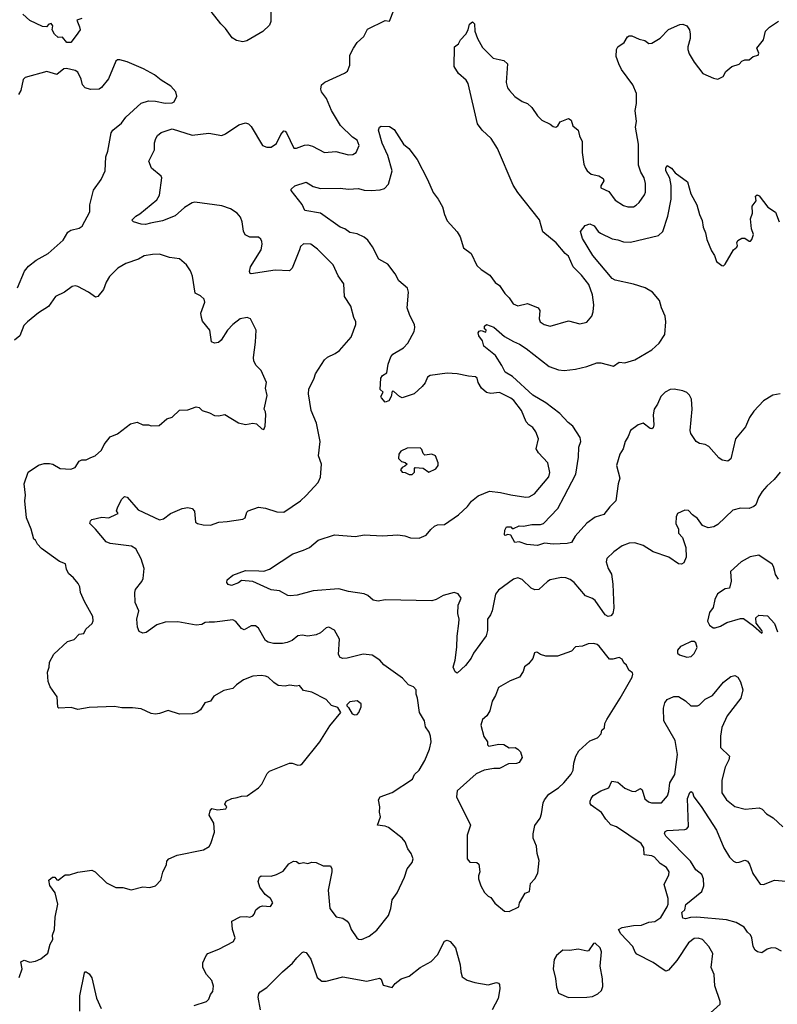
# Model space of a CAD drawing. Extents: x 1839239 to 1929705, y 762242 to 910352.
# Tile 96 of 256: x 1878782 to 1884156, y 812834 to 819818. Entities that reach past the tile are written whole.
import ezdxf

# ---------------------------------------------------------------- set-up
doc = ezdxf.new("R2010")
doc.units = 0

msp = doc.modelspace()

# ---------------------------------------------------------------- linework, layer by layer
at = {"layer": '0CON10XD'}
for points in [[(1879223, 819827), (1879186.7, 819813.3), (1879207.8, 819767.8), (1879210.9, 819745), (1879182, 819705), (1879146.2, 819655), (1879115.7, 819655.7), (1879085, 819692.5), (1879055, 819692), (1879028.6, 819715), (1879013.8, 819745), (1879016.9, 819775), (1879005, 819790.8), (1878990, 819785), (1878973.3, 819766.7), (1878945, 819770), (1878855, 819811.5), (1878805, 819855.6)], [(1880020, 812825), (1880106.4, 812853.6), (1880125, 812870), (1880136.7, 812905), (1880152.5, 812925), (1880156.1, 812963.9), (1880145, 813002.5), (1880106.8, 813046.8), (1880082.5, 813095), (1880080.9, 813129.1), (1880105, 813180), (1880116.7, 813195), (1880194.2, 813225.8), (1880299.3, 813280.7), (1880310, 813305), (1880291.2, 813365), (1880287.5, 813425), (1880345, 813454), (1880393.9, 813456.1), (1880415, 813453.3), (1880435, 813462.5), (1880446.1, 813473.9), (1880457.5, 813505), (1880483.9, 813526.1), (1880505, 813532.5), (1880561.7, 813528.3), (1880576.7, 813553.3), (1880561.2, 813585), (1880524.3, 813614.3), (1880486, 813665), (1880473.9, 813706.1), (1880482.5, 813735), (1880495, 813746.7), (1880565, 813744.3), (1880605, 813755.7), (1880650.5, 813779.5), (1880690.5, 813829.5), (1880725, 813848.8), (1880745, 813846.7), (1880765, 813834), (1880795, 813841.2), (1880825, 813833.3), (1880855, 813842.5), (1880885, 813841.2), (1880935, 813817.5), (1880986, 813816), (1880996.1, 813796.1), (1880996.2, 813775), (1880970, 813645), (1880981.2, 813515), (1881027.5, 813455), (1881075, 813446.2), (1881105, 813423.8), (1881118.6, 813405), (1881132.5, 813365), (1881172.5, 813305), (1881185, 813295.8), (1881207.5, 813295), (1881261.3, 813318.7), (1881315, 813360), (1881398, 813465), (1881415.8, 813515), (1881424.4, 813575), (1881460.8, 813625), (1881510.6, 813735), (1881530, 813795), (1881565, 813840), (1881573.3, 813865), (1881560, 813905), (1881536.4, 813936.4), (1881516.1, 813986.1), (1881495, 814012.5), (1881398.3, 814088.3), (1881375, 814098.8), (1881320, 814105), (1881341.2, 814165), (1881333.6, 814196.4), (1881336.7, 814235), (1881327.5, 814285), (1881340, 814305), (1881425, 814336.2), (1881568.9, 814431.1), (1881582.5, 814465), (1881615.7, 814495), (1881656.9, 814563.1), (1881689.5, 814645), (1881700.5, 814695), (1881696.7, 814735), (1881685.5, 814765.5), (1881661.7, 814801.7), (1881654.4, 814845), (1881617.5, 814905), (1881604.2, 815005), (1881593.8, 815035), (1881593.3, 815065), (1881575, 815086.2), (1881540.7, 815100.7), (1881498.6, 815148.6), (1881365, 815241.2), (1881335.9, 815275.9), (1881281.7, 815311.7), (1881218.3, 815318.3), (1881105, 815290), (1881075, 815287.5), (1881054.5, 815294.5), (1881044, 815315), (1881051.2, 815425), (1881015, 815487.5), (1880975, 815510), (1880955, 815503.3), (1880915, 815468.8), (1880885, 815455.7), (1880825, 815445.5), (1880785, 815451.8), (1880755, 815448.8), (1880715, 815415.7), (1880680.3, 815399.7), (1880646.9, 815393.1), (1880582.6, 815392.6), (1880545, 815401.6), (1880524.8, 815414.8), (1880475, 815502), (1880455, 815517.5), (1880425, 815517.5), (1880375, 815491.4), (1880355, 815499.2), (1880315, 815549.2), (1880295, 815561.9), (1880165, 815544.6), (1880125.3, 815545.3), (1880098.7, 815541.3), (1880075, 815528.6), (1880035, 815523.6), (1879905, 815547.8), (1879815, 815545.6), (1879755, 815525.8), (1879678.8, 815471.2), (1879655, 815466), (1879629.4, 815479.4), (1879619.1, 815509.1), (1879613.3, 815565), (1879628.1, 815625), (1879601.4, 815685), (1879599.4, 815755), (1879605, 815776.7), (1879648, 815832), (1879657.8, 815855), (1879664.4, 815925), (1879645, 815993.8), (1879605.7, 816065), (1879575, 816083.6), (1879425, 816101.4), (1879395, 816114), (1879320.6, 816205), (1879279.4, 816245), (1879285, 816263.8), (1879295, 816271.9), (1879365, 816288.9), (1879415, 816283.8), (1879469.3, 816310.7), (1879480, 816315), (1879470, 816335), (1879476.2, 816355), (1879504, 816415), (1879525, 816436.7), (1879545, 816430), (1879622.4, 816342.4), (1879775, 816270.8), (1879802.7, 816277.3), (1879852.5, 816315), (1879935, 816351.2), (1879975, 816358), (1880005, 816350), (1880022.3, 816332.3), (1880030, 816255), (1880044.2, 816244.2), (1880084.2, 816234.2), (1880135, 816232.5), (1880195.7, 816254.3), (1880255, 816257.5), (1880363.9, 816276.1), (1880382.5, 816285), (1880393.3, 816325), (1880402.5, 816335), (1880475, 816360.8), (1880526.1, 816353.9), (1880606.8, 816326.8), (1880655, 816324.4), (1880774, 816406), (1880815, 816441.9), (1880898.8, 816535), (1880916.8, 816573.2), (1880922.9, 816665), (1880902.5, 816725), (1880914, 816825), (1880887.5, 816955), (1880848.6, 817045), (1880831.1, 817165), (1880832.4, 817197.6), (1880871.2, 817275), (1880880, 817305), (1880944.2, 817405.8), (1880965, 817423.3), (1881020.7, 817449.3), (1881049.5, 817470.5), (1881134.1, 817565.9), (1881167.5, 817655), (1881167.5, 817675), (1881152.5, 817705), (1881132, 817785), (1881086.2, 817855), (1881082.5, 817945), (1881041.7, 818001.7), (1881005, 818078.8), (1880895, 818190), (1880847.5, 818225), (1880795, 818228.8), (1880775, 818210), (1880766.1, 818186.1), (1880715.7, 818055), (1880695, 818036), (1880595, 818041.2), (1880423.9, 818013.9), (1880416.7, 818016.7), (1880412.3, 818032.3), (1880418.6, 818065), (1880495.5, 818185), (1880502.9, 818225), (1880499.2, 818245), (1880491.7, 818261.7), (1880475.8, 818275.8), (1880415, 818274), (1880381.7, 818291.7), (1880368.8, 818318.8), (1880361.5, 818385), (1880347.8, 818417.8), (1880324.2, 818445), (1880276.7, 818476.7), (1880215, 818498.2), (1880025, 818523.8), (1880005, 818518.8), (1879952, 818485), (1879884.5, 818425.5), (1879795, 818390.8), (1879710, 818375), (1879675, 818365.6), (1879645, 818368.1), (1879590, 818385), (1879577.5, 818395), (1879605.9, 818424.1), (1879635, 818441.2), (1879755, 818539.2), (1879775, 818573.3), (1879791.2, 818695), (1879785, 818706.7), (1879717.5, 818765), (1879698.8, 818815), (1879738.8, 818895), (1879738.8, 818945), (1879748, 818975), (1879760, 818995), (1879785, 819017.1), (1879865, 819043.1), (1880005, 818998.9), (1880125, 819013.6), (1880215, 818996.7), (1880242.8, 819007.2), (1880337.6, 819072.4), (1880385, 819085.8), (1880405, 819080), (1880425, 819060), (1880504, 818925), (1880535, 818912.5), (1880565, 818913.5), (1880605, 818939.4), (1880635, 819004), (1880655, 819028.8), (1880665, 819026.7), (1880674.4, 819014.4), (1880725.9, 818905.9), (1880745, 818905.8), (1880802.2, 818927.8), (1880825, 818930), (1880859.8, 818919.8), (1880945, 818875.8), (1881025, 818882.5), (1881115, 818859.2), (1881145, 818860.8), (1881168.8, 818875), (1881190, 818925), (1881175, 818964), (1881144, 818984), (1881057.3, 819067.3), (1880995, 819174.2), (1880957.6, 819257.6), (1880923.1, 819305), (1880917.1, 819325), (1880923.8, 819355), (1880945.7, 819374.3), (1881085, 819438), (1881106.8, 819453.2), (1881124.4, 819495), (1881123.2, 819566.8), (1881149.2, 819615), (1881175, 819656.2), (1881222.6, 819697.4), (1881249.7, 819750.3), (1881375, 819812.5), (1881405, 819807.5), (1881436.7, 819885)], [(1880562.7, 819882.7), (1880562.5, 819805), (1880555, 819779.2), (1880507.1, 819732.9), (1880392.6, 819667.4), (1880365, 819660), (1880319.1, 819669.1), (1880289.7, 819689.7), (1880242.7, 819755), (1880207.9, 819787.9), (1880139.5, 819875)], [(1884175, 816608), (1884134.4, 816555.6), (1884080.2, 816509.8), (1884048.3, 816471.7), (1884022.1, 816427.9), (1884002.7, 816377.3), (1883990, 816365), (1883955, 816350.8), (1883895, 816352), (1883840.5, 816339.5), (1883735, 816238), (1883705, 816220), (1883665, 816214), (1883625, 816231.2), (1883590, 816280), (1883553.8, 816305), (1883525, 816336.7), (1883500.7, 816339.3), (1883447.5, 816315), (1883439.3, 816290.7), (1883437.1, 816245), (1883455.8, 816205), (1883456, 816175), (1883482.5, 816145), (1883507.5, 816075), (1883510, 816005), (1883493.8, 815965), (1883475, 815956.9), (1883455, 815959.1), (1883385.8, 816005.8), (1883274.6, 816044.6), (1883205, 816088.5), (1883145, 816106.7), (1883105, 816105.7), (1883055, 816086.2), (1882995.9, 816044.1), (1882946, 815995), (1882942.4, 815972.4), (1882955.6, 815925.6), (1882978.6, 815885), (1882988.9, 815815), (1882997.3, 815645), (1882988.9, 815605), (1882975, 815590), (1882955, 815585.4), (1882935, 815596.4), (1882865, 815697.5), (1882845, 815713.1), (1882795, 815732.2), (1882716.1, 815826.1), (1882686.2, 815846.2), (1882655, 815858.6), (1882625, 815860.8), (1882545, 815843.8), (1882525.9, 815834.1), (1882465, 815776.7), (1882435, 815773.8), (1882410, 815785), (1882345, 815848), (1882315, 815858), (1882285, 815850), (1882178.7, 815771.3), (1882156.8, 815743.2), (1882132.5, 815625), (1882122.7, 815597.3), (1882101.2, 815565), (1882100, 815485), (1882091.7, 815448.3), (1882001.2, 815325), (1881985, 815290), (1881945, 815236.7), (1881885, 815183.3), (1881871.7, 815191.7), (1881856.2, 815225), (1881871.2, 815275), (1881882.7, 815367.3), (1881884.5, 815445.5), (1881897.8, 815535), (1881898.6, 815565), (1881890, 815605), (1881893.3, 815665), (1881913.3, 815715), (1881892.5, 815745), (1881865, 815754), (1881787, 815733), (1881735.3, 815704.7), (1881705, 815695.5), (1881375, 815702.9), (1881325, 815694.2), (1881290.5, 815700.5), (1881252.6, 815732.6), (1881225, 815744.4), (1881115, 815761.5), (1881045, 815782.1), (1880864.2, 815765.8), (1880750, 815735), (1880701.2, 815731.2), (1880685, 815734), (1880625, 815767.5), (1880565, 815774.2), (1880435, 815833.3), (1880355, 815840), (1880335.4, 815824.6), (1880285, 815805.8), (1880261.1, 815811.1), (1880251.2, 815825), (1880253.3, 815845), (1880295, 815877.1), (1880385, 815911.5), (1880478.1, 815908.1), (1880513.6, 815906.4), (1880555, 815920), (1880720.3, 816029.7), (1880795, 816054.2), (1880837.5, 816075), (1880900, 816125), (1881015, 816162.9), (1881165, 816152.9), (1881225, 816164.2), (1881355, 816156), (1881465, 816164.2), (1881515, 816156), (1881555, 816142), (1881615, 816139.4), (1881665, 816162.5), (1881697.3, 816202.7), (1881725, 816226.2), (1881745, 816234), (1881795, 816238), (1881894, 816305), (1881958.6, 816365), (1881986.9, 816403.1), (1882035, 816440.8), (1882115, 816473.8), (1882193.3, 816463.3), (1882265, 816447.1), (1882372.2, 816432.2), (1882395, 816434.1), (1882434.5, 816455), (1882534.3, 816575), (1882541.9, 816605), (1882527.8, 816675), (1882462.5, 816745), (1882445.8, 816775), (1882462.5, 816845), (1882442.9, 816895), (1882422.9, 816925), (1882393.8, 816943.8), (1882374.8, 816964.8), (1882342.2, 817045), (1882286.7, 817116.7), (1882265, 817133.8), (1882185, 817174.5), (1882125, 817165.6), (1882092.5, 817172.5), (1882058.6, 817205), (1882033.8, 817245), (1882027.8, 817275), (1882015, 817284.4), (1881965, 817288.2), (1881885, 817306.9), (1881815, 817310), (1881693.9, 817293.9), (1881675, 817281.2), (1881657.6, 817242.4), (1881635.8, 817215), (1881581.2, 817165), (1881495, 817136.5), (1881475, 817145.6), (1881435, 817181.2), (1881425, 817182.5), (1881416.9, 817145), (1881400, 817115), (1881374.2, 817104.2), (1881348.6, 817135), (1881344.2, 817145.8), (1881360.6, 817175), (1881340, 817195), (1881344, 817275), (1881356.7, 817295), (1881387.1, 817312.9), (1881396.4, 817375), (1881415, 817426.2), (1881428, 817445), (1881505, 817491.4), (1881535, 817524.2), (1881580, 817605), (1881584.3, 817635), (1881581.4, 817655), (1881549.3, 817719.3), (1881530.8, 817775), (1881539.4, 817885), (1881532.7, 817912.7), (1881470.6, 817965), (1881445.9, 818015.9), (1881393, 818083), (1881329.7, 818119.7), (1881283.9, 818206.1), (1881252.7, 818252.7), (1881225.3, 818275.3), (1881175, 818299.4), (1881125, 818308.6), (1881088.8, 818335), (1881055, 818347.1), (1880916.1, 818446.1), (1880804.2, 818464.2), (1880785, 818506.7), (1880708.8, 818605), (1880708.8, 818615), (1880735, 818638.8), (1880815, 818666), (1880863.5, 818633.5), (1880915, 818620), (1881055, 818623.1), (1881115, 818614.4), (1881185, 818620.5), (1881225, 818608.9), (1881275, 818606.2), (1881338.6, 818611.4), (1881369.6, 818620.4), (1881398.9, 818651.1), (1881424.5, 818745), (1881393.2, 818853.2), (1881352.8, 818942.8), (1881326.4, 819033.6), (1881333.6, 819056.4), (1881345, 819062.5), (1881405, 819060), (1881437.9, 819037.9), (1881505.7, 818935.7), (1881542, 818905), (1881601.1, 818825), (1881675.6, 818685), (1881715, 818591.2), (1881750.8, 818545), (1881780.7, 818490.7), (1881794.3, 818435), (1881815, 818391.2), (1881885, 818312), (1881906.9, 818276.9), (1881929.1, 818199.1), (1881985, 818160), (1882023.8, 818073.8), (1882055, 818045.7), (1882116.1, 818006.1), (1882154.6, 817954.6), (1882185, 817932), (1882222.9, 817875), (1882254, 817845), (1882283.3, 817803.3), (1882315, 817788.6), (1882385, 817804.6), (1882460, 817775), (1882472.5, 817755), (1882467.5, 817695), (1882473.8, 817675), (1882502.5, 817655), (1882545, 817644), (1882675, 817681.9), (1882755, 817661.4), (1882805, 817672.9), (1882839.4, 817715), (1882849.4, 817745), (1882854, 817795), (1882845.6, 817865), (1882818.3, 817938.3), (1882767.8, 818005), (1882708.9, 818065), (1882675, 818140.8), (1882650.3, 818160.3), (1882587.5, 818235), (1882493.1, 818313.1), (1882468.6, 818398.6), (1882315, 818592), (1882283.4, 818643.4), (1882170.9, 818905), (1882125.8, 818975.8), (1882061.4, 819035), (1882029.4, 819079.4), (1881963.6, 819365), (1881948.8, 819388.8), (1881895.5, 819435), (1881864.5, 819485.5), (1881865.5, 819625), (1881895, 819647.3), (1881909.6, 819675), (1881946.8, 819715), (1881963.8, 819745), (1881971.9, 819785), (1881995, 819803.3), (1882007, 819787), (1882010, 819735), (1882028.6, 819685), (1882065, 819621.2), (1882140, 819545), (1882184.2, 819534.2), (1882215, 819528.8), (1882243.3, 819505), (1882232.1, 819372.1), (1882242.9, 819335), (1882255.5, 819315.5), (1882295, 819271.9), (1882345, 819236.2), (1882385, 819222), (1882415, 819195.6), (1882455, 819136), (1882485, 819104.3), (1882545, 819077.1), (1882565, 819060.6), (1882585, 819055.6), (1882599.2, 819065), (1882615.8, 819094.2), (1882675, 819116.2), (1882693.3, 819105), (1882705.7, 819065.7), (1882743.8, 819035), (1882752.7, 818992.7), (1882772.7, 818952.7), (1882771.5, 818875), (1882783.8, 818793.8), (1882794.4, 818765), (1882807.1, 818745), (1882835, 818721.1), (1882889.2, 818709.2), (1882920.3, 818690.3), (1882925.8, 818675), (1882905, 818640), (1882904.2, 818625), (1882959.7, 818599.7), (1883005, 818537.1), (1883065, 818500), (1883095, 818490.8), (1883135, 818491.2), (1883155, 818501.2), (1883175, 818521.2)], [(1883175, 818521.2), (1883214.4, 818575.6), (1883220, 818595), (1883220, 818655), (1883212.1, 818695), (1883187.1, 818735), (1883170.8, 818785), (1883170.8, 818935), (1883149.6, 819055), (1883156.1, 819095), (1883147, 819173), (1883156.1, 819223.9), (1883156.5, 819295), (1883131.1, 819355), (1883051.4, 819465), (1883031.9, 819505), (1883012.7, 819557.3), (1883014.3, 819605.7), (1883024, 819625), (1883070, 819655), (1883094.2, 819695.8), (1883105, 819703.3), (1883125, 819703.3), (1883175, 819678.8), (1883215, 819669.2), (1883245, 819648), (1883265, 819650), (1883325, 819685.7), (1883385, 819747.1), (1883465, 819783.8), (1883486.4, 819786.4), (1883513.9, 819773.9), (1883533.8, 819745), (1883537.5, 819715), (1883538.6, 819685), (1883522, 819625), (1883522, 819605), (1883531.2, 819575), (1883565, 819516.7), (1883626.4, 819436.4), (1883703.6, 819403.6), (1883735, 819396.2), (1883772.5, 819415), (1883790.7, 819449.3), (1883833.9, 819486.1), (1883885, 819502.5), (1883905, 819522.5), (1883925, 819532.5), (1883955, 819533.3), (1883985, 819556.7), (1884020, 819565), (1884025, 819580), (1884010, 819615), (1884058.8, 819675), (1884072.5, 819735), (1884100, 819765), (1884165, 819807.5)], [(1878768, 817915), (1878815.5, 818034.5), (1878845, 818070), (1878898.3, 818111.7), (1878985, 818159.4), (1879091.2, 818255), (1879125, 818310), (1879146.2, 818323.8), (1879205, 818340), (1879225, 818353.3), (1879280, 818455), (1879280.8, 818505), (1879305, 818607.5), (1879360, 818685), (1879388, 818745), (1879394.2, 818844.2), (1879408.1, 818885), (1879431.4, 819015), (1879442, 819035), (1879505, 819082.5), (1879534.6, 819125.4), (1879645, 819225.7), (1879695, 819241.4), (1879745, 819239.2), (1879815, 819224.3), (1879863, 819227), (1879877.5, 819235), (1879897.5, 819275), (1879890, 819305), (1879855, 819346.7), (1879785, 819387.5), (1879737.5, 819427.5), (1879659.9, 819469.9), (1879545, 819517.9), (1879492.2, 819532.2), (1879475, 819532), (1879465, 819523.8), (1879412, 819398), (1879363.2, 819336.8), (1879345, 819324.3), (1879285, 819322.9), (1879246.2, 819335), (1879228.6, 819355), (1879218.6, 819395), (1879194.2, 819444.2), (1879175, 819456), (1879115, 819471.4), (1879095, 819468.1), (1879045, 819428.6), (1878975, 819450), (1878821.7, 819408.3), (1878806.1, 819393.9), (1878790, 819315), (1878775, 819286.7)], [(1884175, 817163.8), (1884125, 817154.6), (1884058.5, 817115), (1883989.8, 817040.2), (1883958.6, 816995), (1883928.9, 816931.1), (1883859.2, 816845), (1883827, 816703), (1883805, 816686.7), (1883765, 816693.8), (1883740.8, 816710.8), (1883669.4, 816789.4), (1883644.3, 816804.3), (1883605, 816811.9), (1883580, 816825), (1883542.2, 816882.2), (1883537.5, 816905), (1883552.5, 817055), (1883546.7, 817125), (1883533.1, 817155), (1883515, 817173.1), (1883486.7, 817185), (1883425, 817196.2), (1883395, 817195.3), (1883360, 817175), (1883328.6, 817145), (1883305, 817090), (1883282.5, 817055), (1883274.6, 817015.4), (1883279.1, 816945), (1883275, 816923.3), (1883265, 816916.2), (1883255, 816919.2), (1883205, 816956.7), (1883168.8, 816945), (1883115, 816903.8), (1883099.1, 816860.9), (1883076.9, 816825), (1883062.5, 816775), (1883040, 816735), (1883014.4, 816655), (1883040, 816565), (1883027.5, 816525), (1883010.6, 816405), (1882967, 816363), (1882925, 816307.8), (1882865, 816288.8), (1882803.9, 816246.1), (1882722, 816155), (1882695, 816110), (1882665, 816102), (1882565, 816097.5), (1882505, 816104.4), (1882455, 816089.4), (1882380, 816095), (1882325, 816113.8), (1882295, 816110), (1882265, 816162.5), (1882245, 816167.5), (1882225, 816160), (1882220, 816165), (1882223, 816197), (1882235, 816220), (1882265, 816220), (1882275, 816210), (1882285, 816210), (1882325, 816226.7), (1882355, 816226.2), (1882415, 816237.5), (1882475, 816238), (1882496.7, 816245), (1882598.5, 816351.5), (1882645, 816435.8), (1882725.9, 816594.1), (1882746.5, 816715), (1882747.1, 816785), (1882761.9, 816825), (1882758.5, 816855), (1882705, 816934.4), (1882671.7, 816961.7), (1882614.4, 817025), (1882515, 817100), (1882422.9, 817155), (1882277.3, 817287.3), (1882225, 817317.5), (1882202.1, 817365), (1882156.2, 817436.2), (1882075, 817501.2), (1882065, 817540), (1882040, 817575), (1882033.3, 817596.7), (1882041.7, 817608.3), (1882055, 817612.5), (1882088.3, 817601.7), (1882090, 817615), (1882080, 817625), (1882080, 817645), (1882093.3, 817656.7), (1882145, 817638), (1882221.8, 817571.8), (1882285, 817534.2), (1882327.4, 817517.4), (1882375, 817485.7), (1882537, 817357), (1882605, 817333.8), (1882645, 817329.5), (1882725, 817338.5), (1882805, 817358.6), (1882875, 817384.2), (1882905, 817382.9), (1882995, 817360), (1883035, 817388.8), (1883075, 817383.8), (1883145, 817404.2), (1883265, 817476), (1883317.4, 817522.6), (1883358.1, 817585), (1883365.3, 817675), (1883361.4, 817715), (1883333.9, 817775), (1883320, 817825), (1883270, 817885), (1883218.6, 817915), (1883135, 817942.2), (1883005, 817971.1), (1882985, 817982.9), (1882847.8, 818145), (1882773.8, 818265), (1882760, 818315), (1882792.5, 818357.5), (1882825, 818370.8), (1882856.2, 818355), (1882884, 818315), (1882902.5, 818302.5), (1882983.6, 818263.6), (1883025, 818256.5), (1883065, 818241.5), (1883115, 818240.8), (1883314.2, 818285.8), (1883344.2, 818315.8), (1883379.6, 818425), (1883402.2, 818545), (1883402.7, 818642.7), (1883393.2, 818693.2), (1883365.8, 818745), (1883364, 818766), (1883375, 818782.5), (1883405.6, 818765.6), (1883431.7, 818731.7), (1883518.6, 818668.6), (1883541.3, 818581.3), (1883586, 818505), (1883604, 818435), (1883623.9, 818393.9), (1883628.8, 818345), (1883646.2, 818305), (1883655, 818257.5), (1883688.8, 818178.8), (1883711.2, 818145), (1883725, 818102.5), (1883763, 818073), (1883775, 818072.5), (1883786.1, 818083.9), (1883843.9, 818186.1), (1883867.5, 818205), (1883872.5, 818215), (1883867.5, 818235), (1883875, 818252.5), (1883905, 818267.5), (1883925, 818267.5), (1883955, 818247.5), (1883965, 818247.5), (1883975, 818257.5), (1883987.5, 818295), (1883973.8, 818335), (1883965.8, 818405), (1883980.6, 818445), (1883978.1, 818495), (1884006.8, 818533.2), (1884001.2, 818565), (1884013.9, 818576.1), (1884027.7, 818567.7), (1884088.8, 818488.8), (1884143.6, 818453.6), (1884169.4, 818385)], [(1878778, 813025), (1878800.6, 813085), (1878790, 813135), (1878815, 813147.5), (1878855, 813134.4), (1878895, 813140), (1878932.3, 813157.7), (1878982.7, 813197.3), (1878999.7, 813260.3), (1879016.6, 813293.4), (1879015.7, 813325), (1879030.5, 813365), (1879033.1, 813453.1), (1879052.9, 813545), (1879034.4, 813624.4), (1878995.9, 813675.9), (1878988.8, 813715), (1879015, 813736.2), (1879032.5, 813735), (1879045, 813717.5), (1879055, 813713.8), (1879105, 813753.8), (1879135, 813753.3), (1879195, 813770.8), (1879295, 813785.6), (1879316.7, 813775), (1879397.5, 813695), (1879463.9, 813663.9), (1879515, 813663.8), (1879573.6, 813646.4), (1879655, 813666.7), (1879705, 813663.3), (1879745, 813673.8), (1879782.5, 813715), (1879797.7, 813772.3), (1879823.3, 813825), (1879825, 813850), (1879840, 813865), (1879898.8, 813891.2), (1880085, 813930.8), (1880127, 813953), (1880139.2, 813975), (1880163.3, 814055), (1880158.5, 814118.5), (1880126, 814175), (1880132.3, 814207.7), (1880145, 814222.5), (1880185, 814214), (1880245, 814221.4), (1880250.8, 814235), (1880236.7, 814255), (1880246, 814274), (1880286.1, 814293.9), (1880325, 814302), (1880355, 814311.2), (1880395, 814313.8), (1880475, 814370), (1880498.8, 814395), (1880537.7, 814472.3), (1880555, 814488.8), (1880695, 814543.8), (1880715, 814543.8), (1880755, 814531.2), (1880775, 814532), (1880785, 814538.8), (1880910.8, 814695), (1880981.2, 814808.8), (1881060, 814905), (1881038.3, 814938.3), (1880995, 814952.5), (1880955.7, 814995.7), (1880855, 815047.1), (1880795, 815060), (1880766.7, 815095), (1880745, 815090), (1880695, 815098), (1880665, 815090), (1880616.4, 815096.4), (1880585, 815115.7), (1880543.6, 815153.6), (1880525, 815161.9), (1880495, 815166.7), (1880435, 815161.9), (1880370, 815135), (1880320.3, 815099.7), (1880295, 815073.3), (1880230.5, 815059.5), (1880159.3, 815020.7), (1880135, 814983.3), (1880095, 814972.5), (1880065, 814923.3), (1880040, 814905), (1880005, 814893.8), (1879915, 814892.5), (1879835, 814918.6), (1879775, 814896), (1879745, 814892), (1879715, 814898), (1879645, 814928.8), (1879582.3, 814937.7), (1879505.9, 814935.9), (1879454.2, 814945.8), (1879275, 814939.2), (1879195, 814926.4), (1879148.3, 814938.3), (1879060, 814935), (1879052.7, 814942.7), (1879049.4, 815015), (1878998.8, 815085), (1878984.2, 815124.2), (1878979.3, 815190.7), (1878992.5, 815225), (1878995, 815260), (1879025, 815317.5), (1879122.7, 815407.3), (1879137.7, 815412.3), (1879169.2, 815420.8), (1879205, 815460), (1879237.5, 815465), (1879252.5, 815495), (1879296.2, 815535), (1879304, 815555), (1879301.2, 815585), (1879241.3, 815691.3), (1879213.8, 815755), (1879208.8, 815795), (1879198.3, 815818.3), (1879165, 815860), (1879129.3, 815889.3), (1879115, 815920), (1879107.3, 815957.3), (1879063.9, 815973.9), (1878937.5, 816067.5), (1878908.8, 816098.8), (1878895, 816126.7), (1878883, 816133), (1878864, 816205), (1878831.4, 816285), (1878819.4, 816405), (1878824.3, 816445), (1878814.3, 816525), (1878842.7, 816607.3), (1878915, 816658.1), (1878955, 816669.2), (1878995, 816670), (1879017.5, 816665), (1879070, 816635), (1879145, 816630), (1879175, 816642.5), (1879205, 816687.5), (1879223.6, 816696.4), (1879255, 816696.7), (1879287, 816713), (1879317.5, 816725), (1879363.3, 816765), (1879382, 816805), (1879425, 816858.8), (1879475, 816881.2), (1879568.3, 816951.7), (1879615, 816962), (1879655, 816943.3), (1879695, 816943.3), (1879715, 816936.7), (1879771.7, 816938.3), (1879825, 816986.7), (1879865, 816997.5), (1879915, 817047.5), (1879975, 817050), (1880035, 817072.5), (1880056.1, 817066.1), (1880076.4, 817046.4), (1880129.5, 817029.5), (1880165, 817010), (1880193, 817007), (1880236.4, 817016.4), (1880335, 816957.5), (1880385, 816947.5), (1880435, 816956.7), (1880461.7, 816951.7), (1880500, 816915), (1880515, 816910), (1880522.5, 816935), (1880527.5, 817015), (1880527, 817037), (1880517.5, 817055), (1880538.7, 817151.3), (1880525.8, 817204.2), (1880534, 817245), (1880495, 817330), (1880460, 817365), (1880443.8, 817395), (1880441.7, 817421.7), (1880455, 817530), (1880458.8, 817615), (1880420, 817695), (1880395, 817706.2), (1880345, 817696.2), (1880294.1, 817655.9), (1880256.7, 817615), (1880212.5, 817545), (1880193, 817527), (1880165, 817522.5), (1880143.6, 817533.6), (1880130, 817615), (1880079.5, 817679.5), (1880071.2, 817705), (1880068, 817735), (1880096.2, 817815), (1880090, 817835), (1880065, 817858.8), (1880028.1, 817878.1), (1880008.7, 817998.7), (1879995, 818036.7), (1879965, 818080), (1879915, 818122), (1879845, 818132), (1879775, 818154.2), (1879725, 818152.5), (1879665, 818142), (1879625, 818120), (1879535, 818087.5), (1879478, 818055), (1879420, 817995), (1879395, 817956.7), (1879377.1, 817905), (1879336.2, 817855), (1879319.5, 817850.5), (1879271.2, 817885), (1879195, 817925.8), (1879175, 817930.8), (1879153.6, 817926.4), (1879100, 817885), (1879035.9, 817854.1), (1878986.4, 817783.6), (1878915, 817737.5), (1878837.5, 817675), (1878811.7, 817648.3), (1878782.5, 817575), (1878745, 817543.8)], [(1881565, 816592.5), (1881581.7, 816608.3), (1881582.5, 816635), (1881588.3, 816641.7), (1881645, 816637.5), (1881685, 816607.5), (1881735, 816632.5), (1881750, 816655), (1881750, 816675), (1881732.5, 816725), (1881705, 816736.2), (1881655, 816730), (1881645, 816740), (1881635, 816770), (1881621.7, 816781.7), (1881530.7, 816779.3), (1881485, 816757.5), (1881472.5, 816735), (1881470, 816705), (1881490, 816685), (1881517, 816677), (1881530, 816665), (1881515, 816650), (1881495, 816642.5), (1881484.1, 816624.1), (1881495, 816607.5), (1881517, 816607), (1881545, 816592.5), (1881565, 816592.5)], [(1884165, 815850), (1884143.2, 815883.2), (1884137.1, 815905), (1884129.4, 815939.4), (1884118.8, 815955), (1884025, 816020), (1883962.4, 816007.6), (1883898.3, 815971.7), (1883824.3, 815905), (1883827.3, 815835), (1883817.5, 815785), (1883785, 815780), (1883732.5, 815745), (1883713.3, 815705), (1883701.7, 815648.3), (1883675.9, 815614.1), (1883660.7, 815550.7), (1883673.6, 815523.6), (1883700, 815505), (1883715, 815503.3), (1883753.9, 815516.1), (1883798.3, 815541.7), (1883895, 815570), (1883915, 815570), (1883987.9, 815517.9), (1884045, 815467.5), (1884050, 815475), (1884046.2, 815485), (1884006.8, 815536.8), (1884004.3, 815575.7), (1884025, 815593.8), (1884085, 815588.8), (1884135.8, 815535.8), (1884155.9, 815475.9)], [(1882255, 813492.5), (1882322.5, 813525), (1882327.5, 813555), (1882367, 813623), (1882397.5, 813635), (1882405, 813690), (1882436.1, 813723.9), (1882456.7, 813765), (1882467.5, 813855), (1882453.6, 813903.6), (1882447.5, 813955), (1882423.6, 814013.6), (1882423, 814043), (1882436.4, 814103.6), (1882473.3, 814155), (1882483.8, 814185), (1882495.7, 814264.3), (1882504.2, 814285), (1882535, 814324), (1882605, 814370), (1882642.5, 814405), (1882693.6, 814466.4), (1882708.8, 814495), (1882712, 814545), (1882726.6, 814593.4), (1882748.9, 814631.1), (1882825, 814702.5), (1882880, 814725), (1882907, 814753), (1882911.7, 814778.3), (1882930, 814795), (1882932.5, 814825), (1882947.5, 814855), (1883042, 815005), (1883126, 815155), (1883131.2, 815175), (1883127.5, 815185), (1883102.5, 815205), (1883085, 815240), (1883067, 815257), (1883055, 815282.5), (1883035, 815293.8), (1882988.3, 815281.7), (1882965, 815283.3), (1882891.2, 815375), (1882877, 815387), (1882855, 815394), (1882815, 815390.8), (1882775, 815374), (1882725, 815370), (1882695, 815340), (1882595.9, 815304.1), (1882515, 815304.2), (1882476.7, 815315), (1882455, 815330), (1882445, 815332.2), (1882434, 815326), (1882422.3, 815287.7), (1882391.7, 815248.3), (1882361.7, 815228.3), (1882353.8, 815195), (1882326.7, 815155), (1882262, 815128), (1882178.3, 815081.7), (1882157.5, 815025), (1882134, 814985), (1882115.8, 814915), (1882095, 814880), (1882065.9, 814854.1), (1882053.8, 814815), (1882073.6, 814733.6), (1882100, 814695), (1882100, 814675), (1882110, 814665), (1882181.2, 814678.8), (1882215, 814677.5), (1882253.1, 814653.1), (1882297.5, 814655), (1882316.2, 814645), (1882334.1, 814624.1), (1882346.2, 814585), (1882325, 814550), (1882305, 814541.2), (1882249.2, 814540.8), (1882185, 814506), (1882145, 814505.8), (1882075.8, 814494.2), (1882020.3, 814469.7), (1881885, 814347.5), (1881880, 814305), (1881980, 814105), (1881956.2, 814035), (1881956.1, 813866.1), (1881975, 813843.3), (1882025, 813840), (1882038.3, 813828.3), (1882046.2, 813775), (1882036.2, 813745), (1882036.7, 813725), (1882052.5, 813675), (1882078.3, 813628.3), (1882105, 813602.5), (1882125, 813592.5), (1882152.3, 813552.3), (1882220, 813495), (1882255, 813492.5)], [(1883513.6, 815296.4), (1883545, 815300), (1883565, 815322.5), (1883586.2, 815365), (1883577, 815397), (1883565, 815407.5), (1883545, 815407.5), (1883485, 815380), (1883468.8, 815371.2), (1883446.7, 815345), (1883447.5, 815325), (1883462.3, 815312.3), (1883513.6, 815296.4)], [(1883658.3, 812751.7), (1883750, 812835), (1883751.2, 812855), (1883712.9, 812965), (1883707.1, 813045), (1883685.8, 813095), (1883698.6, 813195), (1883670.6, 813245), (1883625, 813294.4), (1883595, 813304.5), (1883565, 813301.1), (1883525, 813270.6), (1883444, 813146), (1883385, 813075.7), (1883365, 813068.5), (1883339.2, 813085), (1883275, 813131.9), (1883159.8, 813189.8), (1883146.7, 813205), (1883130, 813245), (1883046, 813335), (1883030, 813365), (1883055, 813378), (1883135, 813394), (1883193.2, 813396.8), (1883243.6, 813416.4), (1883287.2, 813422.8), (1883329.5, 813450.5), (1883375.4, 813525), (1883381.2, 813545), (1883380.6, 813585), (1883353.2, 813683.2), (1883386.9, 813753.1), (1883389.5, 813775), (1883370.6, 813805), (1883325, 813833.3), (1883285, 813878.9), (1883265, 813888.5), (1883212, 813895), (1883208.4, 813945), (1883191.1, 813975), (1883015, 814093.5), (1882975, 814108.1), (1882938.5, 814148.5), (1882908, 814195), (1882836.6, 814246.6), (1882828.8, 814258.8), (1882828.6, 814275), (1882834.5, 814295), (1882850, 814315), (1882905, 814347.8), (1882960, 814370), (1882982.7, 814417.3), (1883025, 814410), (1883075, 814366.4), (1883125, 814345.6), (1883147.4, 814342.6), (1883186, 814365), (1883196.2, 814355), (1883215, 814292.5), (1883241.4, 814271.4), (1883263.8, 814263.8), (1883335, 814264.3), (1883376.4, 814313.6), (1883386.3, 814343.7), (1883392.7, 814405), (1883428.5, 814465), (1883447.3, 814605), (1883430.7, 814705), (1883350.6, 814845), (1883348.5, 814935), (1883358.3, 814971.7), (1883375, 814996.2), (1883421.9, 815018.1), (1883455, 815018.1), (1883505, 814985.6), (1883541.7, 814951.7), (1883588.5, 814951.5), (1883605, 814958.9), (1883645, 814998.1), (1883695, 815025.6), (1883775, 815119.2), (1883825, 815158.8), (1883855, 815166.7), (1883876.2, 815155), (1883895, 815122.5), (1883910.8, 815065), (1883896.9, 815005), (1883800.5, 814879.5), (1883763.1, 814796.9), (1883752.5, 814735), (1883753.1, 814655), (1883817.1, 814595), (1883811.7, 814568.3), (1883785, 814516.7), (1883762.5, 814425), (1883762.9, 814335), (1883794.2, 814285), (1883855, 814237.1), (1883928.8, 814218.8), (1884026.7, 814226.7), (1884048.2, 814218.2), (1884080, 814185), (1884127.3, 814157.3), (1884193.9, 814093.9)], [(1881158.3, 814888.3), (1881175, 814890), (1881187, 814903), (1881203.3, 814945), (1881203.3, 814965), (1881175, 814986.7), (1881125, 814980), (1881101.7, 814958.3), (1881101.7, 814951.7), (1881115, 814940), (1881140, 814895), (1881158.3, 814888.3)], [(1884185, 813210.5), (1884145, 813231.8), (1884115, 813235.5), (1884083.9, 813226.1), (1884045, 813200), (1884015, 813205.8), (1883998.5, 813218.5), (1883984.6, 813244.6), (1883975.3, 813305.3), (1883966.1, 813326.1), (1883944, 813345), (1883921.3, 813381.3), (1883864.5, 813414.5), (1883795, 813432.5), (1883585, 813451.3), (1883540.9, 813449.1), (1883505, 813439.4), (1883485.7, 813445.7), (1883477.5, 813485), (1883499.6, 813505), (1883507.4, 813542.6), (1883620.4, 813635), (1883634.5, 813675), (1883633.3, 813725), (1883620, 813755), (1883577.9, 813787.9), (1883539.6, 813849.6), (1883365, 814026), (1883355.7, 814045), (1883360.9, 814059.1), (1883375, 814066.7), (1883500, 814075), (1883515, 814080), (1883525.8, 814095), (1883519.2, 814295), (1883535, 814337.5), (1883545, 814342.5), (1883555, 814337.5), (1883563.8, 814305), (1883616.5, 814236.5), (1883725, 814070), (1883776.4, 813945), (1883817, 813877), (1883845, 813850), (1883865, 813840.6), (1883885, 813841.9), (1883925, 813857.1), (1883945, 813848.6), (1883958.3, 813828.3), (1883982.3, 813762.3), (1884035, 813687.1), (1884057, 813683), (1884135, 813714.2), (1884218.3, 813708.3)], [(1880489.4, 812795), (1880473.8, 812885), (1880479.3, 812910.7), (1880487, 812923), (1880535, 812954), (1880645.8, 813065), (1880716.2, 813125), (1880748.8, 813165), (1880785, 813201.2), (1880795, 813206.7), (1880815, 813202.5), (1880847.1, 813155), (1880893.1, 813025), (1880925, 812997.5), (1880955, 812997.5), (1881075, 813029.4), (1881245, 812999.2), (1881335, 813018.8), (1881345, 813012.5), (1881361.2, 812971.2), (1881425, 812953.8), (1881445, 812982.5), (1881488.8, 813015), (1881545, 813034.2), (1881622.5, 813095), (1881701.3, 813138.7), (1881745, 813186.2), (1881795, 813282.5), (1881815, 813288.8), (1881835, 813280), (1881872.5, 813235), (1881906.9, 813115), (1881910, 813065), (1881919.5, 813029.5), (1881955.7, 813005.7), (1882009.7, 812989.7), (1882105, 812972.5), (1882165, 812988), (1882177.5, 812985), (1882186, 812975), (1882187.5, 812945), (1882175.7, 812875), (1882134, 812795)], [(1882675, 812883.8), (1882805, 812884), (1882845, 812890), (1882882.3, 812907.7), (1882908.3, 812931.7), (1882918.3, 812961.7), (1882916.7, 813015), (1882898.8, 813105), (1882907.7, 813207.7), (1882898.8, 813235), (1882865, 813267.5), (1882851.2, 813265), (1882816, 813214), (1882808.3, 813211.7), (1882743.9, 813226.1), (1882685, 813216.7), (1882635, 813217.5), (1882590.5, 813179.5), (1882573, 813153), (1882566.7, 813085), (1882583, 813017), (1882588.8, 812955), (1882605, 812912.5), (1882675, 812883.8)], [(1879208.1, 812785), (1879208, 812895), (1879243.1, 813056.9), (1879246.4, 813063.6), (1879255, 813064), (1879275, 813050), (1879295, 813023.3), (1879327.6, 812877.6), (1879360.8, 812805)]]:
    msp.add_lwpolyline(points, dxfattribs=at)

doc.saveas('drawing.dxf')
